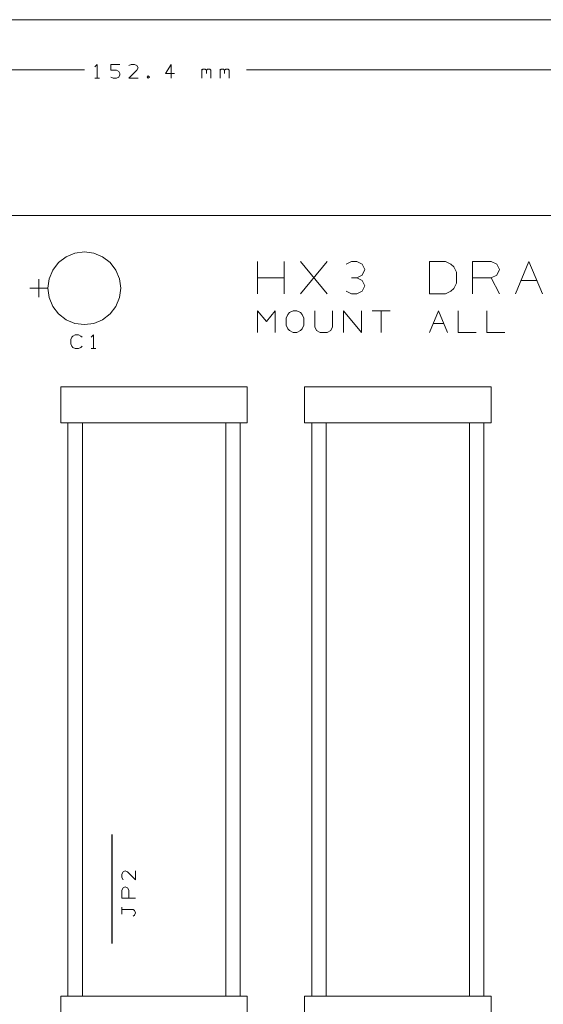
# Model space of a CAD drawing. Header units: millimetres. Extents: x -128 to 128, y -97 to 97.
# Tile 16 of 27: x -37 to 0, y 28 to 96. Entities that reach past the tile are written whole.
import ezdxf

# ---------------------------------------------------------------- set-up
doc = ezdxf.new("R2010")
doc.units = ezdxf.units.MM
doc.header["$MEASUREMENT"] = 0
doc.layers.add('Ebene 1', color=7, linetype='Continuous')

msp = doc.modelspace()

# ---------------------------------------------------------------- linework, layer by layer
at = {"layer": 'Ebene 1', "lineweight": 20}
for points in [[(-101.8935, 96.2039), (-101.8935, 96.2039), (0.9574, 96.2039), (0.9574, 96.2039)], [(-101.8935, 92.7114), (-101.8935, 92.7114), (-32.2213, 92.7114), (-32.2213, 92.7114)], [(48.8809, 92.7114), (48.8809, 92.7114), (-20.9183, 92.7114), (-20.9183, 92.7114)], [(-20.1563, 77.0812), (-20.1563, 77.0812), (-20.1563, 79.3312), (-20.1563, 79.3312)], [(-18.2813, 77.0812), (-18.2813, 77.0812), (-18.2813, 79.3312), (-18.2813, 79.3312)], [(-17.1563, 77.0812), (-17.1563, 77.0812), (-15.2813, 79.3312), (-15.2813, 79.3312)], [(-17.1563, 79.3312), (-17.1563, 79.3312), (-15.2813, 77.0812), (-15.2813, 77.0812)], [(-35.3963, 78.1064), (-35.3963, 78.1064), (-35.3963, 76.8364), (-35.3963, 76.8364)], [(-20.1563, 78.2062), (-20.1563, 78.2062), (-18.2813, 78.2062), (-18.2813, 78.2062)], [(-3.8439, 78.2062), (-3.8439, 78.2062), (-3.2812, 77.0812), (-3.2812, 77.0812)], [(-1.7815, 78.0189), (-1.7815, 78.0189), (-0.6565, 78.0189), (-0.6565, 78.0189)], [(-36.0313, 77.4714), (-36.0313, 77.4714), (-34.7613, 77.4714), (-34.7613, 77.4714)], [(-12.1564, 75.8938), (-12.1564, 75.8938), (-10.9065, 75.8938), (-10.9065, 75.8938)], [(-11.5312, 74.3938), (-11.5312, 74.3938), (-11.5312, 75.8938), (-11.5312, 75.8938)], [(-7.9065, 75.0189), (-7.9065, 75.0189), (-7.1564, 75.0189), (-7.1564, 75.0189)], [(-31.7451, 73.2645), (-31.7451, 73.2645), (-31.4276, 73.2645), (-31.4276, 73.2645)], [(-29.6019, 34.1326), (-29.6019, 34.1326), (-29.6019, 33.8151), (-29.6019, 33.8151)]]:
    msp.add_open_spline(points, degree=3, dxfattribs=at)
at = {"layer": 'Ebene 1', "lineweight": 13}
for points, knots in [([(-31.3323, 92.124), (-31.3323, 92.124), (-31.3323, 93.0765), (-31.3323, 93.0765), (-31.3323, 93.0765), (-31.3323, 93.0765), (-31.4911, 92.9178), (-31.4911, 92.9178)], [0, 0, 0, 0, 0.3333333, 0.3333333, 0.3333333, 0.3333333, 1, 1, 1, 1]), ([(-30.3798, 92.2034), (-30.3798, 92.2034), (-30.2211, 92.124), (-30.2211, 92.124), (-30.2211, 92.124), (-30.2211, 92.124), (-29.9829, 92.124), (-29.9829, 92.124), (-29.9829, 92.124), (-29.9829, 92.124), (-29.8242, 92.2034), (-29.8242, 92.2034), (-29.8242, 92.2034), (-29.8242, 92.2034), (-29.7448, 92.3621), (-29.7448, 92.3621), (-29.7448, 92.3621), (-29.7448, 92.3621), (-29.7448, 92.4415), (-29.7448, 92.4415), (-29.7448, 92.4415), (-29.7448, 92.4415), (-29.8242, 92.6003), (-29.8242, 92.6003), (-29.8242, 92.6003), (-29.8242, 92.6003), (-29.9829, 92.6796), (-29.9829, 92.6796), (-29.9829, 92.6796), (-29.9829, 92.6796), (-30.3798, 92.6796), (-30.3798, 92.6796), (-30.3798, 92.6796), (-30.3798, 92.6796), (-30.3798, 93.0765), (-30.3798, 93.0765), (-30.3798, 93.0765), (-30.3798, 93.0765), (-29.7448, 93.0765), (-29.7448, 93.0765)], [0, 0, 0, 0, 0.0909091, 0.0909091, 0.0909091, 0.0909091, 0.1818182, 0.1818182, 0.1818182, 0.1818182, 0.2727273, 0.2727273, 0.2727273, 0.2727273, 0.3636364, 0.3636364, 0.3636364, 0.3636364, 0.4545455, 0.4545455, 0.4545455, 0.4545455, 0.5454545, 0.5454545, 0.5454545, 0.5454545, 0.6363636, 0.6363636, 0.6363636, 0.6363636, 0.7272727, 0.7272727, 0.7272727, 0.7272727, 0.8181818, 0.8181818, 0.8181818, 0.8181818, 1, 1, 1, 1]), ([(-28.4748, 92.124), (-28.4748, 92.124), (-29.1098, 92.124), (-29.1098, 92.124), (-29.1098, 92.124), (-29.1098, 92.124), (-28.5542, 92.6796), (-28.5542, 92.6796), (-28.5542, 92.6796), (-28.5542, 92.6796), (-28.4748, 92.8384), (-28.4748, 92.8384), (-28.4748, 92.8384), (-28.4748, 92.8384), (-28.5542, 92.9971), (-28.5542, 92.9971), (-28.5542, 92.9971), (-28.5542, 92.9971), (-28.7129, 93.0765), (-28.7129, 93.0765), (-28.7129, 93.0765), (-28.7129, 93.0765), (-28.9511, 93.0765), (-28.9511, 93.0765), (-28.9511, 93.0765), (-28.9511, 93.0765), (-29.1098, 92.9971), (-29.1098, 92.9971)], [0, 0, 0, 0, 0.125, 0.125, 0.125, 0.125, 0.25, 0.25, 0.25, 0.25, 0.375, 0.375, 0.375, 0.375, 0.5, 0.5, 0.5, 0.5, 0.625, 0.625, 0.625, 0.625, 0.75, 0.75, 0.75, 0.75, 1, 1, 1, 1]), ([(-26.1729, 92.124), (-26.1729, 92.124), (-26.1729, 93.0765), (-26.1729, 93.0765), (-26.1729, 93.0765), (-26.1729, 93.0765), (-26.5698, 92.4415), (-26.5698, 92.4415), (-26.5698, 92.4415), (-26.5698, 92.4415), (-25.9348, 92.4415), (-25.9348, 92.4415)], [0, 0, 0, 0, 0.25, 0.25, 0.25, 0.25, 0.5, 0.5, 0.5, 0.5, 1, 1, 1, 1]), ([(-24.0298, 92.6796), (-24.0298, 92.6796), (-23.9504, 92.759), (-23.9504, 92.759), (-23.9504, 92.759), (-23.9504, 92.759), (-23.7917, 92.759), (-23.7917, 92.759), (-23.7917, 92.759), (-23.7917, 92.759), (-23.7123, 92.6796), (-23.7123, 92.6796), (-23.7123, 92.6796), (-23.7123, 92.6796), (-23.7123, 92.4415), (-23.7123, 92.4415)], [0, 0, 0, 0, 0.2, 0.2, 0.2, 0.2, 0.4, 0.4, 0.4, 0.4, 0.6, 0.6, 0.6, 0.6, 1, 1, 1, 1]), ([(-23.7123, 92.6796), (-23.7123, 92.6796), (-23.6329, 92.759), (-23.6329, 92.759), (-23.6329, 92.759), (-23.6329, 92.759), (-23.4742, 92.759), (-23.4742, 92.759), (-23.4742, 92.759), (-23.4742, 92.759), (-23.3948, 92.6796), (-23.3948, 92.6796), (-23.3948, 92.6796), (-23.3948, 92.6796), (-23.3948, 92.124), (-23.3948, 92.124)], [0, 0, 0, 0, 0.2, 0.2, 0.2, 0.2, 0.4, 0.4, 0.4, 0.4, 0.6, 0.6, 0.6, 0.6, 1, 1, 1, 1]), ([(-22.7598, 92.6796), (-22.7598, 92.6796), (-22.6804, 92.759), (-22.6804, 92.759), (-22.6804, 92.759), (-22.6804, 92.759), (-22.5217, 92.759), (-22.5217, 92.759), (-22.5217, 92.759), (-22.5217, 92.759), (-22.4423, 92.6796), (-22.4423, 92.6796), (-22.4423, 92.6796), (-22.4423, 92.6796), (-22.4423, 92.4415), (-22.4423, 92.4415)], [0, 0, 0, 0, 0.2, 0.2, 0.2, 0.2, 0.4, 0.4, 0.4, 0.4, 0.6, 0.6, 0.6, 0.6, 1, 1, 1, 1]), ([(-22.4423, 92.6796), (-22.4423, 92.6796), (-22.3629, 92.759), (-22.3629, 92.759), (-22.3629, 92.759), (-22.3629, 92.759), (-22.2042, 92.759), (-22.2042, 92.759), (-22.2042, 92.759), (-22.2042, 92.759), (-22.1248, 92.6796), (-22.1248, 92.6796), (-22.1248, 92.6796), (-22.1248, 92.6796), (-22.1248, 92.124), (-22.1248, 92.124)], [0, 0, 0, 0, 0.2, 0.2, 0.2, 0.2, 0.4, 0.4, 0.4, 0.4, 0.6, 0.6, 0.6, 0.6, 1, 1, 1, 1]), ([(-27.7604, 92.124), (-27.7604, 92.124), (-27.6811, 92.2034), (-27.6811, 92.2034), (-27.6811, 92.2034), (-27.6811, 92.2034), (-27.7604, 92.2828), (-27.7604, 92.2828), (-27.7604, 92.2828), (-27.7604, 92.2828), (-27.8398, 92.2034), (-27.8398, 92.2034), (-27.8398, 92.2034), (-27.8398, 92.2034), (-27.7604, 92.124), (-27.7604, 92.124)], [0, 0, 0, 0, 0.2, 0.2, 0.2, 0.2, 0.4, 0.4, 0.4, 0.4, 0.6, 0.6, 0.6, 0.6, 1, 1, 1, 1])]:
    msp.add_open_spline(points, degree=3, knots=knots, dxfattribs=at)
for points in [[(-24.0298, 92.124), (-24.0298, 92.124), (-24.0298, 92.759), (-24.0298, 92.759)], [(-22.7598, 92.124), (-22.7598, 92.124), (-22.7598, 92.759), (-22.7598, 92.759)], [(-31.4911, 92.124), (-31.4911, 92.124), (-31.1736, 92.124), (-31.1736, 92.124)]]:
    msp.add_open_spline(points, degree=3, dxfattribs=at)
at = {"layer": 'Ebene 1', "lineweight": 20}
for points, knots in [([(-102.7063, -46.9188), (-102.7063, -46.9188), (116.0512, -46.9188), (116.0512, -46.9188), (116.0512, -46.9188), (116.0512, -46.9188), (116.0512, 82.5514), (116.0512, 82.5514), (116.0512, 82.5514), (116.0512, 82.5514), (-102.7063, 82.5514), (-102.7063, 82.5514), (-102.7063, 82.5514), (-102.7063, 82.5514), (-102.7063, -46.9188), (-102.7063, -46.9188)], [0, 0, 0, 0, 0.2, 0.2, 0.2, 0.2, 0.4, 0.4, 0.4, 0.4, 0.6, 0.6, 0.6, 0.6, 1, 1, 1, 1]), ([(-34.7613, 77.4714), (-34.7613, 77.4714), (-34.6749, 78.1286), (-34.6749, 78.1286), (-34.6749, 78.1286), (-34.6749, 78.1286), (-34.4212, 78.7414), (-34.4212, 78.7414), (-34.4212, 78.7414), (-34.4212, 78.7414), (-34.0173, 79.2674), (-34.0173, 79.2674), (-34.0173, 79.2674), (-34.0173, 79.2674), (-33.4913, 79.6713), (-33.4913, 79.6713), (-33.4913, 79.6713), (-33.4913, 79.6713), (-32.8789, 79.925), (-32.8789, 79.925), (-32.8789, 79.925), (-32.8789, 79.925), (-32.2213, 80.0114), (-32.2213, 80.0114), (-32.2213, 80.0114), (-32.2213, 80.0114), (-31.5641, 79.925), (-31.5641, 79.925), (-31.5641, 79.925), (-31.5641, 79.925), (-30.9513, 79.6713), (-30.9513, 79.6713), (-30.9513, 79.6713), (-30.9513, 79.6713), (-30.4253, 79.2674), (-30.4253, 79.2674), (-30.4253, 79.2674), (-30.4253, 79.2674), (-30.0214, 78.7414), (-30.0214, 78.7414), (-30.0214, 78.7414), (-30.0214, 78.7414), (-29.7677, 78.1286), (-29.7677, 78.1286), (-29.7677, 78.1286), (-29.7677, 78.1286), (-29.6813, 77.4714), (-29.6813, 77.4714), (-29.6813, 77.4714), (-29.6813, 77.4714), (-29.7677, 76.8138), (-29.7677, 76.8138), (-29.7677, 76.8138), (-29.7677, 76.8138), (-30.0214, 76.2014), (-30.0214, 76.2014), (-30.0214, 76.2014), (-30.0214, 76.2014), (-30.4253, 75.6754), (-30.4253, 75.6754), (-30.4253, 75.6754), (-30.4253, 75.6754), (-30.9513, 75.2715), (-30.9513, 75.2715), (-30.9513, 75.2715), (-30.9513, 75.2715), (-31.5641, 75.0178), (-31.5641, 75.0178), (-31.5641, 75.0178), (-31.5641, 75.0178), (-32.2213, 74.9314), (-32.2213, 74.9314), (-32.2213, 74.9314), (-32.2213, 74.9314), (-32.8789, 75.0178), (-32.8789, 75.0178), (-32.8789, 75.0178), (-32.8789, 75.0178), (-33.4913, 75.2715), (-33.4913, 75.2715), (-33.4913, 75.2715), (-33.4913, 75.2715), (-34.0173, 75.6754), (-34.0173, 75.6754), (-34.0173, 75.6754), (-34.0173, 75.6754), (-34.4212, 76.2014), (-34.4212, 76.2014), (-34.4212, 76.2014), (-34.4212, 76.2014), (-34.6749, 76.8138), (-34.6749, 76.8138), (-34.6749, 76.8138), (-34.6749, 76.8138), (-34.7613, 77.4714), (-34.7613, 77.4714)], [0, 0, 0, 0, 0.04, 0.04, 0.04, 0.04, 0.08, 0.08, 0.08, 0.08, 0.12, 0.12, 0.12, 0.12, 0.16, 0.16, 0.16, 0.16, 0.2, 0.2, 0.2, 0.2, 0.24, 0.24, 0.24, 0.24, 0.28, 0.28, 0.28, 0.28, 0.32, 0.32, 0.32, 0.32, 0.36, 0.36, 0.36, 0.36, 0.4, 0.4, 0.4, 0.4, 0.44, 0.44, 0.44, 0.44, 0.48, 0.48, 0.48, 0.48, 0.52, 0.52, 0.52, 0.52, 0.56, 0.56, 0.56, 0.56, 0.6, 0.6, 0.6, 0.6, 0.64, 0.64, 0.64, 0.64, 0.68, 0.68, 0.68, 0.68, 0.72, 0.72, 0.72, 0.72, 0.76, 0.76, 0.76, 0.76, 0.8, 0.8, 0.8, 0.8, 0.84, 0.84, 0.84, 0.84, 0.88, 0.88, 0.88, 0.88, 0.92, 0.92, 0.92, 0.92, 1, 1, 1, 1]), ([(-13.2189, 78.2062), (-13.2189, 78.2062), (-12.8439, 78.3939), (-12.8439, 78.3939), (-12.8439, 78.3939), (-12.8439, 78.3939), (-12.6563, 78.7689), (-12.6563, 78.7689), (-12.6563, 78.7689), (-12.6563, 78.7689), (-12.8439, 79.1439), (-12.8439, 79.1439), (-12.8439, 79.1439), (-12.8439, 79.1439), (-13.2189, 79.3312), (-13.2189, 79.3312), (-13.2189, 79.3312), (-13.2189, 79.3312), (-13.5939, 79.3312), (-13.5939, 79.3312), (-13.5939, 79.3312), (-13.5939, 79.3312), (-13.9689, 79.1439), (-13.9689, 79.1439)], [0, 0, 0, 0, 0.1428571, 0.1428571, 0.1428571, 0.1428571, 0.2857143, 0.2857143, 0.2857143, 0.2857143, 0.4285714, 0.4285714, 0.4285714, 0.4285714, 0.5714286, 0.5714286, 0.5714286, 0.5714286, 0.7142857, 0.7142857, 0.7142857, 0.7142857, 1, 1, 1, 1]), ([(-8.1562, 77.0812), (-8.1562, 77.0812), (-8.1562, 79.3312), (-8.1562, 79.3312), (-8.1562, 79.3312), (-8.1562, 79.3312), (-7.0312, 79.3312), (-7.0312, 79.3312), (-7.0312, 79.3312), (-7.0312, 79.3312), (-6.6562, 79.1439), (-6.6562, 79.1439), (-6.6562, 79.1439), (-6.6562, 79.1439), (-6.4689, 78.9562), (-6.4689, 78.9562), (-6.4689, 78.9562), (-6.4689, 78.9562), (-6.2812, 78.5812), (-6.2812, 78.5812), (-6.2812, 78.5812), (-6.2812, 78.5812), (-6.2812, 77.8312), (-6.2812, 77.8312), (-6.2812, 77.8312), (-6.2812, 77.8312), (-6.4689, 77.4562), (-6.4689, 77.4562), (-6.4689, 77.4562), (-6.4689, 77.4562), (-6.6562, 77.2689), (-6.6562, 77.2689), (-6.6562, 77.2689), (-6.6562, 77.2689), (-7.0312, 77.0812), (-7.0312, 77.0812), (-7.0312, 77.0812), (-7.0312, 77.0812), (-8.1562, 77.0812), (-8.1562, 77.0812)], [0, 0, 0, 0, 0.0909091, 0.0909091, 0.0909091, 0.0909091, 0.1818182, 0.1818182, 0.1818182, 0.1818182, 0.2727273, 0.2727273, 0.2727273, 0.2727273, 0.3636364, 0.3636364, 0.3636364, 0.3636364, 0.4545455, 0.4545455, 0.4545455, 0.4545455, 0.5454545, 0.5454545, 0.5454545, 0.5454545, 0.6363636, 0.6363636, 0.6363636, 0.6363636, 0.7272727, 0.7272727, 0.7272727, 0.7272727, 0.8181818, 0.8181818, 0.8181818, 0.8181818, 1, 1, 1, 1]), ([(-5.1562, 77.0812), (-5.1562, 77.0812), (-5.1562, 79.3312), (-5.1562, 79.3312), (-5.1562, 79.3312), (-5.1562, 79.3312), (-3.8439, 79.3312), (-3.8439, 79.3312), (-3.8439, 79.3312), (-3.8439, 79.3312), (-3.4689, 79.1439), (-3.4689, 79.1439), (-3.4689, 79.1439), (-3.4689, 79.1439), (-3.2812, 78.7689), (-3.2812, 78.7689), (-3.2812, 78.7689), (-3.2812, 78.7689), (-3.4689, 78.3939), (-3.4689, 78.3939), (-3.4689, 78.3939), (-3.4689, 78.3939), (-3.8439, 78.2062), (-3.8439, 78.2062), (-3.8439, 78.2062), (-3.8439, 78.2062), (-5.1562, 78.2062), (-5.1562, 78.2062)], [0, 0, 0, 0, 0.125, 0.125, 0.125, 0.125, 0.25, 0.25, 0.25, 0.25, 0.375, 0.375, 0.375, 0.375, 0.5, 0.5, 0.5, 0.5, 0.625, 0.625, 0.625, 0.625, 0.75, 0.75, 0.75, 0.75, 1, 1, 1, 1]), ([(-2.1565, 77.0812), (-2.1565, 77.0812), (-1.2188, 79.3312), (-1.2188, 79.3312), (-1.2188, 79.3312), (-1.2188, 79.3312), (-0.2815, 77.0812), (-0.2815, 77.0812)], [0, 0, 0, 0, 0.3333333, 0.3333333, 0.3333333, 0.3333333, 1, 1, 1, 1]), ([(-13.9689, 77.2689), (-13.9689, 77.2689), (-13.5939, 77.0812), (-13.5939, 77.0812), (-13.5939, 77.0812), (-13.5939, 77.0812), (-13.2189, 77.0812), (-13.2189, 77.0812), (-13.2189, 77.0812), (-13.2189, 77.0812), (-12.8439, 77.2689), (-12.8439, 77.2689), (-12.8439, 77.2689), (-12.8439, 77.2689), (-12.6563, 77.6439), (-12.6563, 77.6439), (-12.6563, 77.6439), (-12.6563, 77.6439), (-12.8439, 78.0189), (-12.8439, 78.0189), (-12.8439, 78.0189), (-12.8439, 78.0189), (-13.2189, 78.2062), (-13.2189, 78.2062), (-13.2189, 78.2062), (-13.2189, 78.2062), (-13.5939, 78.2062), (-13.5939, 78.2062)], [0, 0, 0, 0, 0.125, 0.125, 0.125, 0.125, 0.25, 0.25, 0.25, 0.25, 0.375, 0.375, 0.375, 0.375, 0.5, 0.5, 0.5, 0.5, 0.625, 0.625, 0.625, 0.625, 0.75, 0.75, 0.75, 0.75, 1, 1, 1, 1]), ([(-20.1563, 74.3938), (-20.1563, 74.3938), (-20.1563, 75.8938), (-20.1563, 75.8938), (-20.1563, 75.8938), (-20.1563, 75.8938), (-19.5312, 75.1438), (-19.5312, 75.1438), (-19.5312, 75.1438), (-19.5312, 75.1438), (-18.9064, 75.8938), (-18.9064, 75.8938), (-18.9064, 75.8938), (-18.9064, 75.8938), (-18.9064, 74.3938), (-18.9064, 74.3938)], [0, 0, 0, 0, 0.2, 0.2, 0.2, 0.2, 0.4, 0.4, 0.4, 0.4, 0.6, 0.6, 0.6, 0.6, 1, 1, 1, 1]), ([(-18.1564, 74.894), (-18.1564, 74.894), (-18.1564, 75.3939), (-18.1564, 75.3939), (-18.1564, 75.3939), (-18.1564, 75.3939), (-18.0315, 75.644), (-18.0315, 75.644), (-18.0315, 75.644), (-18.0315, 75.644), (-17.9063, 75.7689), (-17.9063, 75.7689), (-17.9063, 75.7689), (-17.9063, 75.7689), (-17.6565, 75.8938), (-17.6565, 75.8938), (-17.6565, 75.8938), (-17.6565, 75.8938), (-17.4064, 75.8938), (-17.4064, 75.8938), (-17.4064, 75.8938), (-17.4064, 75.8938), (-17.1563, 75.7689), (-17.1563, 75.7689), (-17.1563, 75.7689), (-17.1563, 75.7689), (-17.0314, 75.644), (-17.0314, 75.644), (-17.0314, 75.644), (-17.0314, 75.644), (-16.9065, 75.3939), (-16.9065, 75.3939), (-16.9065, 75.3939), (-16.9065, 75.3939), (-16.9065, 74.894), (-16.9065, 74.894), (-16.9065, 74.894), (-16.9065, 74.894), (-17.0314, 74.6439), (-17.0314, 74.6439), (-17.0314, 74.6439), (-17.0314, 74.6439), (-17.1563, 74.519), (-17.1563, 74.519), (-17.1563, 74.519), (-17.1563, 74.519), (-17.4064, 74.3938), (-17.4064, 74.3938), (-17.4064, 74.3938), (-17.4064, 74.3938), (-17.6565, 74.3938), (-17.6565, 74.3938), (-17.6565, 74.3938), (-17.6565, 74.3938), (-17.9063, 74.519), (-17.9063, 74.519), (-17.9063, 74.519), (-17.9063, 74.519), (-18.0315, 74.6439), (-18.0315, 74.6439), (-18.0315, 74.6439), (-18.0315, 74.6439), (-18.1564, 74.894), (-18.1564, 74.894)], [0, 0, 0, 0, 0.0588235, 0.0588235, 0.0588235, 0.0588235, 0.1176471, 0.1176471, 0.1176471, 0.1176471, 0.1764706, 0.1764706, 0.1764706, 0.1764706, 0.2352941, 0.2352941, 0.2352941, 0.2352941, 0.2941176, 0.2941176, 0.2941176, 0.2941176, 0.3529412, 0.3529412, 0.3529412, 0.3529412, 0.4117647, 0.4117647, 0.4117647, 0.4117647, 0.4705882, 0.4705882, 0.4705882, 0.4705882, 0.5294118, 0.5294118, 0.5294118, 0.5294118, 0.5882353, 0.5882353, 0.5882353, 0.5882353, 0.6470588, 0.6470588, 0.6470588, 0.6470588, 0.7058824, 0.7058824, 0.7058824, 0.7058824, 0.7647059, 0.7647059, 0.7647059, 0.7647059, 0.8235294, 0.8235294, 0.8235294, 0.8235294, 0.8823529, 0.8823529, 0.8823529, 0.8823529, 1, 1, 1, 1]), ([(-16.1565, 75.8938), (-16.1565, 75.8938), (-16.1565, 74.7688), (-16.1565, 74.7688), (-16.1565, 74.7688), (-16.1565, 74.7688), (-16.0313, 74.519), (-16.0313, 74.519), (-16.0313, 74.519), (-16.0313, 74.519), (-15.7815, 74.3938), (-15.7815, 74.3938), (-15.7815, 74.3938), (-15.7815, 74.3938), (-15.2813, 74.3938), (-15.2813, 74.3938), (-15.2813, 74.3938), (-15.2813, 74.3938), (-15.0315, 74.519), (-15.0315, 74.519), (-15.0315, 74.519), (-15.0315, 74.519), (-14.9063, 74.7688), (-14.9063, 74.7688), (-14.9063, 74.7688), (-14.9063, 74.7688), (-14.9063, 75.8938), (-14.9063, 75.8938)], [0, 0, 0, 0, 0.125, 0.125, 0.125, 0.125, 0.25, 0.25, 0.25, 0.25, 0.375, 0.375, 0.375, 0.375, 0.5, 0.5, 0.5, 0.5, 0.625, 0.625, 0.625, 0.625, 0.75, 0.75, 0.75, 0.75, 1, 1, 1, 1]), ([(-14.1563, 74.3938), (-14.1563, 74.3938), (-14.1563, 75.8938), (-14.1563, 75.8938), (-14.1563, 75.8938), (-14.1563, 75.8938), (-12.9064, 74.3938), (-12.9064, 74.3938), (-12.9064, 74.3938), (-12.9064, 74.3938), (-12.9064, 75.8938), (-12.9064, 75.8938)], [0, 0, 0, 0, 0.25, 0.25, 0.25, 0.25, 0.5, 0.5, 0.5, 0.5, 1, 1, 1, 1]), ([(-8.1562, 74.3938), (-8.1562, 74.3938), (-7.5314, 75.8938), (-7.5314, 75.8938), (-7.5314, 75.8938), (-7.5314, 75.8938), (-6.9063, 74.3938), (-6.9063, 74.3938)], [0, 0, 0, 0, 0.3333333, 0.3333333, 0.3333333, 0.3333333, 1, 1, 1, 1]), ([(-6.1563, 75.8938), (-6.1563, 75.8938), (-6.1563, 74.3938), (-6.1563, 74.3938), (-6.1563, 74.3938), (-6.1563, 74.3938), (-4.9064, 74.3938), (-4.9064, 74.3938)], [0, 0, 0, 0, 0.3333333, 0.3333333, 0.3333333, 0.3333333, 1, 1, 1, 1]), ([(-4.1564, 75.8938), (-4.1564, 75.8938), (-4.1564, 74.3938), (-4.1564, 74.3938), (-4.1564, 74.3938), (-4.1564, 74.3938), (-2.9062, 74.3938), (-2.9062, 74.3938)], [0, 0, 0, 0, 0.3333333, 0.3333333, 0.3333333, 0.3333333, 1, 1, 1, 1]), ([(-32.3801, 73.4233), (-32.3801, 73.4233), (-32.4594, 73.3439), (-32.4594, 73.3439), (-32.4594, 73.3439), (-32.4594, 73.3439), (-32.6182, 73.2645), (-32.6182, 73.2645), (-32.6182, 73.2645), (-32.6182, 73.2645), (-32.8563, 73.2645), (-32.8563, 73.2645), (-32.8563, 73.2645), (-32.8563, 73.2645), (-33.0151, 73.3439), (-33.0151, 73.3439), (-33.0151, 73.3439), (-33.0151, 73.3439), (-33.0944, 73.4233), (-33.0944, 73.4233), (-33.0944, 73.4233), (-33.0944, 73.4233), (-33.1738, 73.582), (-33.1738, 73.582), (-33.1738, 73.582), (-33.1738, 73.582), (-33.1738, 73.8995), (-33.1738, 73.8995), (-33.1738, 73.8995), (-33.1738, 73.8995), (-33.0944, 74.0583), (-33.0944, 74.0583), (-33.0944, 74.0583), (-33.0944, 74.0583), (-33.0151, 74.1376), (-33.0151, 74.1376), (-33.0151, 74.1376), (-33.0151, 74.1376), (-32.8563, 74.217), (-32.8563, 74.217), (-32.8563, 74.217), (-32.8563, 74.217), (-32.6182, 74.217), (-32.6182, 74.217), (-32.6182, 74.217), (-32.6182, 74.217), (-32.4594, 74.1376), (-32.4594, 74.1376), (-32.4594, 74.1376), (-32.4594, 74.1376), (-32.3801, 74.0583), (-32.3801, 74.0583)], [0, 0, 0, 0, 0.0714286, 0.0714286, 0.0714286, 0.0714286, 0.1428571, 0.1428571, 0.1428571, 0.1428571, 0.2142857, 0.2142857, 0.2142857, 0.2142857, 0.2857143, 0.2857143, 0.2857143, 0.2857143, 0.3571429, 0.3571429, 0.3571429, 0.3571429, 0.4285714, 0.4285714, 0.4285714, 0.4285714, 0.5, 0.5, 0.5, 0.5, 0.5714286, 0.5714286, 0.5714286, 0.5714286, 0.6428571, 0.6428571, 0.6428571, 0.6428571, 0.7142857, 0.7142857, 0.7142857, 0.7142857, 0.7857143, 0.7857143, 0.7857143, 0.7857143, 0.8571429, 0.8571429, 0.8571429, 0.8571429, 1, 1, 1, 1]), ([(-31.5863, 73.2645), (-31.5863, 73.2645), (-31.5863, 74.217), (-31.5863, 74.217), (-31.5863, 74.217), (-31.5863, 74.217), (-31.7451, 74.0583), (-31.7451, 74.0583)], [0, 0, 0, 0, 0.3333333, 0.3333333, 0.3333333, 0.3333333, 1, 1, 1, 1]), ([(-33.8614, 68.0815), (-33.8614, 68.0815), (-20.8615, 68.0815), (-20.8615, 68.0815), (-20.8615, 68.0815), (-20.8615, 68.0815), (-20.8615, 70.5813), (-20.8615, 70.5813), (-20.8615, 70.5813), (-20.8615, 70.5813), (-33.8614, 70.5813), (-33.8614, 70.5813), (-33.8614, 70.5813), (-33.8614, 70.5813), (-33.8614, 68.0815), (-33.8614, 68.0815)], [0, 0, 0, 0, 0.2, 0.2, 0.2, 0.2, 0.4, 0.4, 0.4, 0.4, 0.6, 0.6, 0.6, 0.6, 1, 1, 1, 1]), ([(-16.8614, 68.0815), (-16.8614, 68.0815), (-3.8615, 68.0815), (-3.8615, 68.0815), (-3.8615, 68.0815), (-3.8615, 68.0815), (-3.8615, 70.5813), (-3.8615, 70.5813), (-3.8615, 70.5813), (-3.8615, 70.5813), (-16.8614, 70.5813), (-16.8614, 70.5813), (-16.8614, 70.5813), (-16.8614, 70.5813), (-16.8614, 68.0815), (-16.8614, 68.0815)], [0, 0, 0, 0, 0.2, 0.2, 0.2, 0.2, 0.4, 0.4, 0.4, 0.4, 0.6, 0.6, 0.6, 0.6, 1, 1, 1, 1]), ([(-33.3615, 28.0814), (-33.3615, 28.0814), (-21.3614, 28.0814), (-21.3614, 28.0814), (-21.3614, 28.0814), (-21.3614, 28.0814), (-21.3614, 68.0815), (-21.3614, 68.0815), (-21.3614, 68.0815), (-21.3614, 68.0815), (-33.3615, 68.0815), (-33.3615, 68.0815), (-33.3615, 68.0815), (-33.3615, 68.0815), (-33.3615, 28.0814), (-33.3615, 28.0814)], [0, 0, 0, 0, 0.2, 0.2, 0.2, 0.2, 0.4, 0.4, 0.4, 0.4, 0.6, 0.6, 0.6, 0.6, 1, 1, 1, 1]), ([(-32.3614, 28.0814), (-32.3614, 28.0814), (-22.3615, 28.0814), (-22.3615, 28.0814), (-22.3615, 28.0814), (-22.3615, 28.0814), (-22.3615, 68.0815), (-22.3615, 68.0815), (-22.3615, 68.0815), (-22.3615, 68.0815), (-32.3614, 68.0815), (-32.3614, 68.0815), (-32.3614, 68.0815), (-32.3614, 68.0815), (-32.3614, 28.0814), (-32.3614, 28.0814)], [0, 0, 0, 0, 0.2, 0.2, 0.2, 0.2, 0.4, 0.4, 0.4, 0.4, 0.6, 0.6, 0.6, 0.6, 1, 1, 1, 1]), ([(-16.3615, 28.0814), (-16.3615, 28.0814), (-4.3614, 28.0814), (-4.3614, 28.0814), (-4.3614, 28.0814), (-4.3614, 28.0814), (-4.3614, 68.0815), (-4.3614, 68.0815), (-4.3614, 68.0815), (-4.3614, 68.0815), (-16.3615, 68.0815), (-16.3615, 68.0815), (-16.3615, 68.0815), (-16.3615, 68.0815), (-16.3615, 28.0814), (-16.3615, 28.0814)], [0, 0, 0, 0, 0.2, 0.2, 0.2, 0.2, 0.4, 0.4, 0.4, 0.4, 0.6, 0.6, 0.6, 0.6, 1, 1, 1, 1]), ([(-15.3614, 28.0814), (-15.3614, 28.0814), (-5.3615, 28.0814), (-5.3615, 28.0814), (-5.3615, 28.0814), (-5.3615, 28.0814), (-5.3615, 68.0815), (-5.3615, 68.0815), (-5.3615, 68.0815), (-5.3615, 68.0815), (-15.3614, 68.0815), (-15.3614, 68.0815), (-15.3614, 68.0815), (-15.3614, 68.0815), (-15.3614, 28.0814), (-15.3614, 28.0814)], [0, 0, 0, 0, 0.2, 0.2, 0.2, 0.2, 0.4, 0.4, 0.4, 0.4, 0.6, 0.6, 0.6, 0.6, 1, 1, 1, 1]), ([(-28.6494, 36.8314), (-28.6494, 36.8314), (-28.6494, 36.1964), (-28.6494, 36.1964), (-28.6494, 36.1964), (-28.6494, 36.1964), (-29.2051, 36.752), (-29.2051, 36.752), (-29.2051, 36.752), (-29.2051, 36.752), (-29.3638, 36.8314), (-29.3638, 36.8314), (-29.3638, 36.8314), (-29.3638, 36.8314), (-29.5226, 36.752), (-29.5226, 36.752), (-29.5226, 36.752), (-29.5226, 36.752), (-29.6019, 36.5933), (-29.6019, 36.5933), (-29.6019, 36.5933), (-29.6019, 36.5933), (-29.6019, 36.3551), (-29.6019, 36.3551), (-29.6019, 36.3551), (-29.6019, 36.3551), (-29.5226, 36.1964), (-29.5226, 36.1964)], [0, 0, 0, 0, 0.125, 0.125, 0.125, 0.125, 0.25, 0.25, 0.25, 0.25, 0.375, 0.375, 0.375, 0.375, 0.5, 0.5, 0.5, 0.5, 0.625, 0.625, 0.625, 0.625, 0.75, 0.75, 0.75, 0.75, 1, 1, 1, 1]), ([(-28.6494, 34.9264), (-28.6494, 34.9264), (-29.6019, 34.9264), (-29.6019, 34.9264), (-29.6019, 34.9264), (-29.6019, 34.9264), (-29.6019, 35.482), (-29.6019, 35.482), (-29.6019, 35.482), (-29.6019, 35.482), (-29.5226, 35.6408), (-29.5226, 35.6408), (-29.5226, 35.6408), (-29.5226, 35.6408), (-29.3638, 35.7201), (-29.3638, 35.7201), (-29.3638, 35.7201), (-29.3638, 35.7201), (-29.2051, 35.6408), (-29.2051, 35.6408), (-29.2051, 35.6408), (-29.2051, 35.6408), (-29.1257, 35.482), (-29.1257, 35.482), (-29.1257, 35.482), (-29.1257, 35.482), (-29.1257, 34.9264), (-29.1257, 34.9264)], [0, 0, 0, 0, 0.125, 0.125, 0.125, 0.125, 0.25, 0.25, 0.25, 0.25, 0.375, 0.375, 0.375, 0.375, 0.5, 0.5, 0.5, 0.5, 0.625, 0.625, 0.625, 0.625, 0.75, 0.75, 0.75, 0.75, 1, 1, 1, 1]), ([(-28.8082, 33.6564), (-28.8082, 33.6564), (-28.7288, 33.7358), (-28.7288, 33.7358), (-28.7288, 33.7358), (-28.7288, 33.7358), (-28.6494, 33.8945), (-28.6494, 33.8945), (-28.6494, 33.8945), (-28.6494, 33.8945), (-28.7288, 34.0533), (-28.7288, 34.0533), (-28.7288, 34.0533), (-28.7288, 34.0533), (-28.8082, 34.1326), (-28.8082, 34.1326), (-28.8082, 34.1326), (-28.8082, 34.1326), (-29.6019, 34.1326), (-29.6019, 34.1326), (-29.6019, 34.1326), (-29.6019, 34.1326), (-29.6019, 34.2914), (-29.6019, 34.2914)], [0, 0, 0, 0, 0.1428571, 0.1428571, 0.1428571, 0.1428571, 0.2857143, 0.2857143, 0.2857143, 0.2857143, 0.4285714, 0.4285714, 0.4285714, 0.4285714, 0.5714286, 0.5714286, 0.5714286, 0.5714286, 0.7142857, 0.7142857, 0.7142857, 0.7142857, 1, 1, 1, 1]), ([(-33.8614, -46.9188), (-33.8614, -46.9188), (-20.8615, -46.9188), (-20.8615, -46.9188), (-20.8615, -46.9188), (-20.8615, -46.9188), (-20.8615, 28.0814), (-20.8615, 28.0814), (-20.8615, 28.0814), (-20.8615, 28.0814), (-33.8614, 28.0814), (-33.8614, 28.0814), (-33.8614, 28.0814), (-33.8614, 28.0814), (-33.8614, -46.9188), (-33.8614, -46.9188)], [0, 0, 0, 0, 0.2, 0.2, 0.2, 0.2, 0.4, 0.4, 0.4, 0.4, 0.6, 0.6, 0.6, 0.6, 1, 1, 1, 1]), ([(-16.8614, -46.9188), (-16.8614, -46.9188), (-3.8615, -46.9188), (-3.8615, -46.9188), (-3.8615, -46.9188), (-3.8615, -46.9188), (-3.8615, 28.0814), (-3.8615, 28.0814), (-3.8615, 28.0814), (-3.8615, 28.0814), (-16.8614, 28.0814), (-16.8614, 28.0814), (-16.8614, 28.0814), (-16.8614, 28.0814), (-16.8614, -46.9188), (-16.8614, -46.9188)], [0, 0, 0, 0, 0.2, 0.2, 0.2, 0.2, 0.4, 0.4, 0.4, 0.4, 0.6, 0.6, 0.6, 0.6, 1, 1, 1, 1])]:
    msp.add_open_spline(points, degree=3, knots=knots, dxfattribs=at)
at = {"layer": 'Ebene 1', "lineweight": 30}
msp.add_open_spline([(-30.3163, 39.3714), (-30.3163, 39.3714), (-30.3163, 31.7514), (-30.3163, 31.7514)], degree=3, dxfattribs=at)

doc.saveas('drawing.dxf')
